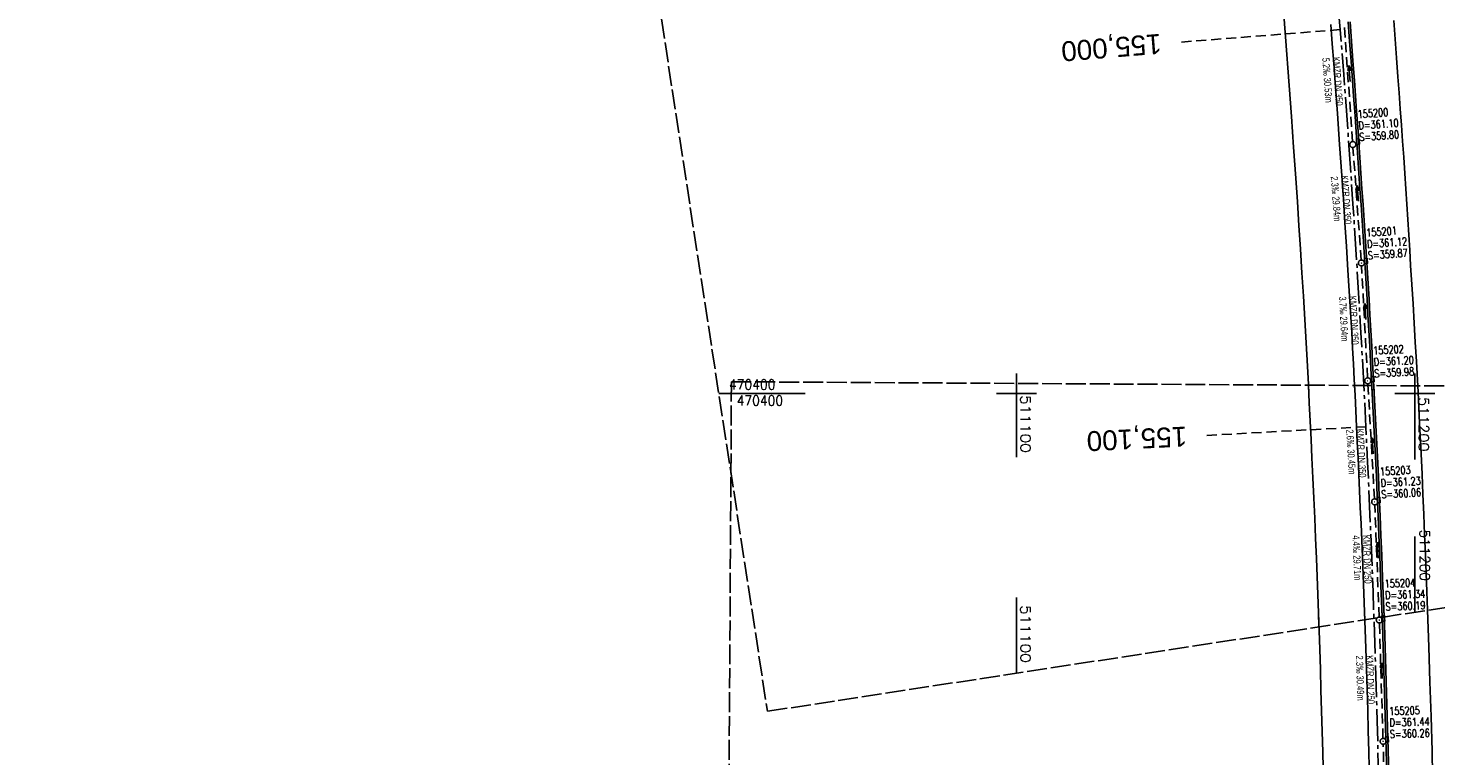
# Model space of a CAD drawing. Extents: x 510563 to 513920, y 467229 to 478797.
# Tile 10 of 67: x 510852 to 511205, y 470309 to 470492. Entities that reach past the tile are written whole.
import ezdxf
from ezdxf.enums import TextEntityAlignment as Align

# ---------------------------------------------------------------- set-up
doc = ezdxf.new("R2010")
doc.units = 0
doc.header["$LTSCALE"] = 10
doc.header["$MEASUREMENT"] = 0
for name, pattern in [('ACHSE', [5.5, 4, -0.5, 0.5, -0.5]), ('LT00', [0]), ('LT14', [0.6, 0.5, -0.1]), ('LT17', [0.15, 0.1, -0.05]), ('STRICHLINIE2', [0.375, 0.25, -0.125])]:
    doc.linetypes.add(name, pattern=pattern)
doc.layers.get('0').update_dxf_attribs({"linetype": 'LT00'})
for name, color, linetype in [('-AX-020', 250, 'ACHSE'), ('-Halt-Pfeil', 4, 'LT00'), ('-Haltung', 7, 'STRICHLINIE2'), ('-Haltungsbeschriftung', 140, 'LT00'), ('-Schachtbeschriftung', 5, 'LT00'), ('-ST-20', 30, 'LT17'), ('V96_AFBR_BAB', 250, 'LT00'), ('V96_KA_PRUF', 182, 'LT00'), ('V96_RASTER', 250, 'LT00'), ('V96_RINNE', 182, 'LT00'), ('V96_SINKK', 182, 'LT00'), ('V97_AFBR_BAB', 250, 'LT00'), ('V97_KA_PRUF', 182, 'LT00'), ('V97_RASTER', 250, 'LT00'), ('V97_RINNE', 182, 'LT00'), ('V97_SINKK', 182, 'LT00')]:
    doc.layers.add(name, color=color, linetype=linetype)
doc.layers.add('-BLATT_96-RAND', color=7, linetype='LT14', plot=False)
doc.layers.add('-BLATT_97-RAND', color=7, linetype='LT14', plot=False)
doc.styles.add('Beschrift', font='ARIAL.TTF')
doc.styles.add('Haltungsbeschriftung', font='ARIAL.TTF', dxfattribs={"width": 0.75})
doc.styles.add('schachtbeschriftung', font='romans.shx', dxfattribs={"width": 0.75, "height": 2})
doc.styles.get("Standard").update_dxf_attribs({"font": 'romans.shx'})

# ---------------------------------------------------------------- blocks, each defined once
blk = doc.blocks.new('SYMB0652')
at = {"color": 0, "linetype": 'ByBlock'}
blk.add_lwpolyline([(-0.15, -0.075), (0.15, -0.075), (0.15, 0.075), (-0.15, 0.075), (-0.15, -0.075)], dxfattribs=at)
blk = doc.blocks.new('SYMB0003')
at = {"color": 0, "linetype": 'ByBlock'}
for p, q in [((-0.015712, 0), (0.010166, 0.012015)), ((0, -0.021257), (-0.015712, 0)), ((0.010166, 0.012015), (0, -0.021257))]:
    blk.add_line(p, q, dxfattribs=at)
for points in [[(-0.031395, 0.499013), (-0.093691, 0.491144), (-0.154509, 0.475528), (-0.21289, 0.452414), (-0.267913, 0.422164), (-0.318712, 0.385257), (-0.364484, 0.342274), (-0.404509, 0.293893), (-0.438154, 0.240877), (-0.464888, 0.184062), (-0.484292, 0.124345), (-0.496058, 0.062667), (-0.5, 0)], [(-0.5, 0), (-0.496058, -0.062667), (-0.484292, -0.124345), (-0.464888, -0.184062), (-0.438154, -0.240877), (-0.404509, -0.293893), (-0.364485, -0.342274), (-0.318712, -0.385257), (-0.267914, -0.422164), (-0.21289, -0.452414), (-0.154509, -0.475529), (-0.093691, -0.491144), (-0.031395, -0.499014), (0.031395, -0.499014)], [(0.5, 0), (0.496057, 0.062667), (0.484292, 0.124345), (0.464888, 0.184062), (0.438153, 0.240877), (0.404509, 0.293893), (0.364484, 0.342274), (0.318712, 0.385257), (0.267913, 0.422164), (0.21289, 0.452414), (0.154509, 0.475528), (0.093691, 0.491144), (0.031395, 0.499013), (-0.031395, 0.499013)], [(0.031395, -0.499014), (0.093691, -0.491144), (0.154509, -0.475529), (0.21289, -0.452414), (0.267914, -0.422164), (0.318712, -0.385257), (0.364485, -0.342274), (0.404509, -0.293893), (0.438154, -0.240877), (0.464889, -0.184062), (0.484292, -0.124345), (0.496058, -0.062667), (0.5, 0)]]:
    blk.add_lwpolyline(points, dxfattribs=at)
blk = doc.blocks.new('SYMB0070')
at = {"color": 0, "linetype": 'ByBlock'}
for p, q in [((-0.5, 0), (0.2, 0)), ((0.5, 0), (0.2, 0.1)), ((0.2, 0.1), (0.2, 0)), ((0.468, 0), (0.21, 0.086)), ((0.21, 0.086), (0.21, -0.086)), ((0.21, -0.086), (0.468, 0)), ((0.22, -0.072), (0.437, 0)), ((0.23, -0.058), (0.405, 0)), ((0.24, -0.045), (0.374, 0)), ((0.342, 0), (0.25, 0.031)), ((0.25, 0.031), (0.25, -0.031)), ((0.25, -0.031), (0.342, 0)), ((0.26, -0.017), (0.31, 0)), ((0.27, -0.003), (0.279, 0))]:
    blk.add_line(p, q, dxfattribs=at)
for points in [[(0.2, 0), (0.2, -0.1), (0.5, 0)], [(0.437, 0), (0.22, 0.072), (0.22, -0.072)], [(0.405, 0), (0.23, 0.058), (0.23, -0.058)], [(0.374, 0), (0.24, 0.045), (0.24, -0.045)], [(0.31, 0), (0.26, 0.017), (0.26, -0.017)], [(0.279, 0), (0.27, 0.003), (0.27, -0.003)]]:
    blk.add_lwpolyline(points, dxfattribs=at)

msp = doc.modelspace()

# ---------------------------------------------------------------- linework, layer by layer
at = {"layer": '-AX-020', "ltscale": 0.2, "flags": 128}
msp.add_lwpolyline([(513881.72, 478796.97), (513877.87, 478787.35), (513870.37, 478768.8), (513862.79, 478750.28), (513855.14, 478731.79), (513847.41, 478713.32), (513839.61, 478694.89), (513831.74, 478676.49), (513823.79, 478658.13), (513815.77, 478639.79), (513807.68, 478621.49), (513799.51, 478603.22), (513791.27, 478584.98), (513782.96, 478566.77), (513774.58, 478548.6), (513766.12, 478530.46), (513757.59, 478512.36), (513748.99, 478494.29), (513740.31, 478476.25), (513731.57, 478458.25), (513722.75, 478440.29), (513713.86, 478422.36), (513704.9, 478404.46), (513695.86, 478386.6), (513686.76, 478368.78), (513677.58, 478351), (513668.34, 478333.25), (513659.02, 478315.54), (513649.63, 478297.86), (513640.17, 478280.23), (513630.64, 478262.63), (513621.04, 478245.07), (513611.37, 478227.54), (513601.63, 478210.06), (513591.82, 478192.62), (513586.74, 478183.65), (513576.83, 478166.26), (513566.85, 478148.92), (513556.8, 478131.61), (513546.69, 478114.34), (513536.51, 478097.1), (513526.28, 478079.91), (513515.99, 478062.74), (513505.64, 478045.61), (513495.23, 478028.52), (513484.78, 478011.45), (513474.27, 477994.42), (513463.71, 477977.42), (513453.11, 477960.45), (513442.46, 477943.5), (513431.76, 477926.59), (513421.03, 477909.7), (513410.25, 477892.84), (513399.43, 477876), (513388.58, 477859.18), (513377.69, 477842.39), (513366.77, 477825.62), (513355.82, 477808.87), (513344.83, 477792.14), (513333.82, 477775.43), (513322.78, 477758.74), (513311.72, 477742.06), (513300.63, 477725.4), (513289.52, 477708.75), (513278.39, 477692.12), (513267.24, 477675.5), (513256.08, 477658.89), (513244.9, 477642.29), (513233.71, 477625.7), (513222.5, 477609.12), (513211.29, 477592.54), (513200.07, 477575.97), (513188.84, 477559.41), (513177.6, 477542.84), (513166.37, 477526.28), (513154.8, 477509.24), (513142.5, 477491.11), (513130.2, 477472.99), (513117.9, 477454.86), (513105.61, 477436.73), (513093.33, 477418.59), (513081.06, 477400.44), (513068.81, 477382.28), (513056.57, 477364.12), (513044.34, 477345.94), (513032.14, 477327.75), (513019.96, 477309.55), (513007.8, 477291.33), (512995.67, 477273.09), (512983.57, 477254.83), (512971.49, 477236.55), (512959.45, 477218.25), (512947.45, 477199.93), (512935.48, 477181.58), (512923.55, 477163.21), (512911.66, 477144.81), (512899.82, 477126.38), (512888.03, 477107.93), (512876.28, 477089.44), (512864.58, 477070.92), (512852.94, 477052.36), (512841.35, 477033.77), (512829.82, 477015.15), (512818.35, 476996.49), (512806.94, 476977.79), (512795.6, 476959.05), (512789.64, 476949.14), (512778.41, 476930.34), (512767.24, 476911.5), (512756.13, 476892.61), (512745.1, 476873.69), (512734.14, 476854.72), (512723.25, 476835.72), (512712.42, 476816.68), (512701.67, 476797.59), (512690.98, 476778.47), (512680.37, 476759.31), (512669.82, 476740.11), (512659.35, 476720.87), (512648.95, 476701.6), (512638.61, 476682.28), (512628.35, 476662.93), (512618.16, 476643.54), (512608.04, 476624.11), (512597.99, 476604.65), (512588.01, 476585.15), (512578.1, 476565.61), (512568.26, 476546.04), (512558.5, 476526.43), (512548.8, 476506.79), (512539.18, 476487.11), (512529.63, 476467.4), (512520.15, 476447.65), (512510.75, 476427.87), (512501.42, 476408.05), (512492.16, 476388.2), (512482.97, 476368.31), (512473.85, 476348.4), (512464.81, 476328.44), (512455.84, 476308.46), (512446.94, 476288.44), (512438.12, 476268.39), (512429.37, 476248.31), (512420.69, 476228.2), (512412.09, 476208.05), (512403.56, 476187.88), (512395.11, 476167.67), (512386.72, 476147.43), (512378.42, 476127.17), (512370.18, 476106.87), (512362.02, 476086.54), (512353.94, 476066.18), (512345.92, 476045.79), (512337.99, 476025.38), (512330.13, 476004.93), (512322.34, 475984.46), (512314.63, 475963.96), (512306.99, 475943.43), (512299.43, 475922.87), (512291.94, 475902.28), (512284.53, 475881.67), (512277.19, 475861.03), (512269.93, 475840.36), (512262.74, 475819.67), (512255.63, 475798.95), (512248.6, 475778.21), (512241.64, 475757.44), (512234.76, 475736.64), (512227.95, 475715.82), (512221.22, 475694.97), (512214.57, 475674.11), (512207.99, 475653.21), (512201.49, 475632.29), (512200.13, 475627.89), (512194.28, 475608.79), (512188.5, 475589.67), (512182.78, 475570.54), (512177.14, 475551.38), (512171.56, 475532.2), (512166.05, 475513.01), (512160.62, 475493.79), (512155.26, 475474.55), (512149.97, 475455.29), (512148.09, 475448.36), (512142.91, 475429.07), (512137.8, 475409.77), (512132.78, 475390.44), (512127.83, 475371.09), (512122.96, 475351.72), (512118.16, 475332.33), (512113.45, 475312.92), (512108.81, 475293.5), (512104.25, 475274.06), (512099.76, 475254.59), (512095.36, 475235.11), (512091.03, 475215.62), (512086.78, 475196.1), (512082.61, 475176.57), (512078.52, 475157.02), (512074.51, 475137.46), (512070.57, 475117.88), (512066.72, 475098.28), (512063.24, 475080.25), (512059.53, 475060.62), (512055.9, 475040.98), (512052.34, 475021.33), (512048.86, 475001.67), (512045.44, 474981.99), (512042.08, 474962.3), (512038.79, 474942.6), (512035.56, 474922.89), (512032.39, 474903.18), (512029.27, 474883.45), (512026.2, 474863.71), (512023.18, 474843.97), (512020.21, 474824.22), (512017.28, 474804.47), (512014.39, 474784.7), (512011.54, 474764.94), (512008.73, 474745.16), (512005.95, 474725.39), (512003.2, 474705.61), (512000.47, 474685.82), (511997.78, 474666.03), (511995.1, 474646.24), (511992.44, 474626.45), (511989.8, 474606.65), (511987.17, 474586.85), (511984.55, 474567.05), (511981.94, 474547.25), (511979.34, 474527.45), (511976.74, 474507.69), (511975.13, 474495.38), (511973.48, 474482.82), (511971.82, 474470.25), (511970.17, 474457.69), (511968.51, 474445.13), (511966.84, 474432.57), (511965.15, 474420.02), (511963.46, 474407.46), (511961.75, 474394.91), (511960.03, 474382.35), (511958.28, 474369.81), (511956.52, 474357.26), (511954.73, 474344.72), (511952.92, 474332.18), (511951.08, 474319.64), (511949.21, 474307.11), (511947.31, 474294.58), (511945.38, 474282.06), (511943.41, 474269.55), (511941.4, 474257.04), (511939.35, 474244.53), (511937.27, 474232.04), (511935.14, 474219.55), (511932.96, 474207.07), (511930.74, 474194.59), (511928.46, 474182.13), (511926.14, 474169.68), (511923.76, 474157.23), (511921.32, 474144.8), (511918.83, 474132.38), (511916.28, 474119.97), (511913.66, 474107.57), (511910.98, 474095.19), (511908.24, 474082.82), (511905.43, 474070.46), (511902.54, 474058.13), (511899.59, 474045.81), (511896.56, 474033.5), (511893.47, 474021.26), (511890.29, 474009), (511887.03, 473996.75), (511883.7, 473984.53), (511880.29, 473972.33), (511876.8, 473960.15), (511873.23, 473947.99), (511869.59, 473935.86), (511865.87, 473923.74), (511862.08, 473911.66), (511858.21, 473899.59), (511854.26, 473887.55), (511850.24, 473875.54), (511846.14, 473863.55), (511841.96, 473851.59), (511837.71, 473839.65), (511833.39, 473827.75), (511828.99, 473815.86), (511824.51, 473804.01), (511819.96, 473792.19), (511815.33, 473780.39), (511810.64, 473768.63), (511805.86, 473756.89), (511801.02, 473745.18), (511796.09, 473733.51), (511791.1, 473721.87), (511786.03, 473710.25), (511780.89, 473698.68), (511775.67, 473687.13), (511770.39, 473675.61), (511765.03, 473664.13), (511759.6, 473652.69), (511754.09, 473641.28), (511748.51, 473629.9), (511742.87, 473618.56), (511737.15, 473607.25), (511731.36, 473595.99), (511725.49, 473584.75), (511719.56, 473573.56), (511713.56, 473562.4), (511707.48, 473551.28), (511701.34, 473540.2), (511695.13, 473529.16), (511688.84, 473518.16), (511682.49, 473507.2), (511676.07, 473496.28), (511669.58, 473485.39), (511663.02, 473474.55), (511656.39, 473463.76), (511649.7, 473453), (511642.94, 473442.29), (511636.1, 473431.62), (511629.21, 473420.99), (511622.24, 473410.41), (511615.21, 473399.87), (511608.11, 473389.37), (511600.95, 473378.92), (511593.72, 473368.52), (511586.42, 473358.16), (511579.06, 473347.85), (511571.64, 473337.58), (511564.15, 473327.36), (511556.59, 473317.19), (511548.97, 473307.07), (511541.29, 473297), (511533.54, 473286.97), (511525.74, 473276.99), (511517.86, 473267.07), (511509.93, 473257.19), (511501.93, 473247.36), (511493.87, 473237.58), (511485.75, 473227.86), (511477.57, 473218.19), (511475.55, 473215.81), (511467.29, 473206.2), (511458.98, 473196.64), (511450.61, 473187.13), (511442.18, 473177.67), (511433.71, 473168.25), (511425.19, 473158.87), (511416.62, 473149.54), (511408.01, 473140.24), (511399.37, 473130.98), (511390.68, 473121.76), (511381.96, 473112.57), (511373.2, 473103.41), (511364.42, 473094.28), (511355.61, 473085.17), (511346.77, 473076.1), (511337.91, 473067.04), (511329.03, 473058), (511320.13, 473048.99), (511311.22, 473039.98), (511302.29, 473031), (511293.34, 473022.02), (511284.39, 473013.05), (511275.44, 473004.09), (511266.47, 472995.14), (511255.91, 472984.59), (511236.79, 472965.5), (511230.18, 472958.9), (511223.57, 472952.29), (511216.96, 472945.68), (511210.37, 472939.06), (511203.78, 472932.43), (511197.22, 472925.79), (511190.66, 472919.13), (511184.13, 472912.44), (511177.62, 472905.74), (511171.14, 472899.01), (511164.68, 472892.25), (511158.26, 472885.46), (511151.88, 472878.64), (511145.53, 472871.79), (511139.22, 472864.89), (511132.96, 472857.96), (511126.75, 472850.98), (511120.58, 472843.95), (511114.48, 472836.88), (511109.32, 472830.82), (511103.32, 472823.65), (511097.39, 472816.44), (511091.51, 472809.17), (511085.7, 472801.85), (511079.95, 472794.49), (511074.26, 472787.07), (511068.64, 472779.61), (511063.08, 472772.1), (511057.59, 472764.54), (511052.16, 472756.93), (511046.8, 472749.28), (511041.5, 472741.58), (511036.27, 472733.84), (511031.1, 472726.05), (511026.01, 472718.22), (511020.98, 472710.35), (511016.01, 472702.43), (511011.12, 472694.47), (511006.29, 472686.47), (511001.53, 472678.43), (510996.84, 472670.35), (510992.22, 472662.22), (510987.67, 472654.06), (510983.19, 472645.86), (510978.78, 472637.62), (510974.44, 472629.35), (510970.17, 472621.04), (510965.98, 472612.69), (510961.85, 472604.3), (510957.8, 472595.88), (510953.82, 472587.43), (510949.91, 472578.94), (510946.07, 472570.42), (510942.31, 472561.87), (510938.62, 472553.28), (510935.01, 472544.67), (510931.46, 472536.02), (510928, 472527.34), (510924.6, 472518.64), (510921.29, 472509.9), (510918.04, 472501.14), (510914.87, 472492.35), (510911.78, 472483.53), (510908.76, 472474.69), (510905.82, 472465.82), (510902.96, 472456.92), (510900.17, 472448), (510897.45, 472439.06), (510894.82, 472430.1), (510892.26, 472421.11), (510889.78, 472412.1), (510887.37, 472403.07), (510885.04, 472394.02), (510882.79, 472384.95), (510880.62, 472375.87), (510878.53, 472366.76), (510876.51, 472357.64), (510874.57, 472348.49), (510872.71, 472339.34), (510870.93, 472330.16), (510869.23, 472320.98), (510867.6, 472311.77), (510866.06, 472302.56), (510864.59, 472293.33), (510863.2, 472284.09), (510861.89, 472274.84), (510860.67, 472265.57), (510859.52, 472256.3), (510858.45, 472247.02), (510857.45, 472237.73), (510856.54, 472228.43), (510855.71, 472219.12), (510854.96, 472209.81), (510854.29, 472200.49), (510853.7, 472191.16), (510853.18, 472181.83), (510852.75, 472172.5), (510852.4, 472163.16), (510852.13, 472153.82), (510851.93, 472144.48), (510851.82, 472135.13), (510851.79, 472125.79), (510851.84, 472116.44), (510851.96, 472107.1), (510852.01, 472104.71), (510852.24, 472095.37), (510852.54, 472086.03), (510852.93, 472076.69), (510853.39, 472067.36), (510853.92, 472058.03), (510854.53, 472048.71), (510855.21, 472039.39), (510855.96, 472030.07), (510856.78, 472020.77), (510857.67, 472011.46), (510858.63, 472002.17), (510859.65, 471992.88), (510860.73, 471983.6), (510861.88, 471974.33), (510863.09, 471965.06), (510864.36, 471955.8), (510865.69, 471946.55), (510867.08, 471937.31), (510868.53, 471928.08), (510870.02, 471918.86), (510871.58, 471909.64), (510873.18, 471900.44), (510874.84, 471891.24), (510876.54, 471882.05), (510878.3, 471872.88), (510880.1, 471863.71), (510881.95, 471854.55), (510883.84, 471845.4), (510885.78, 471836.26), (510887.76, 471827.12), (510889.78, 471818), (510891.83, 471808.88), (510893.93, 471799.78), (510896.06, 471790.68), (510898.23, 471781.59), (510900.44, 471772.51), (510902.67, 471763.44), (510904.94, 471754.37), (510907.24, 471745.32), (510909.57, 471736.27), (510911.93, 471727.22), (510914.31, 471718.19), (510916.72, 471709.16), (510919.15, 471700.14), (510921.61, 471691.12), (510924.09, 471682.11), (510926.59, 471673.11), (510929.1, 471664.11), (510931.64, 471655.12), (510934.19, 471646.13), (510936.76, 471637.14), (510939.34, 471628.16), (510941.94, 471619.19), (510944.55, 471610.22), (510947.17, 471601.25), (510949.8, 471592.28), (510952.43, 471583.31), (510955.08, 471574.35), (510957.73, 471565.39), (510960.38, 471556.43), (510963.04, 471547.47), (510967.7, 471531.77), (510970.25, 471523.2), (510975.26, 471506.32), (510980.27, 471489.44), (510985.27, 471472.57), (510990.27, 471455.68), (510995.25, 471438.8), (511000.21, 471421.91), (511005.16, 471405.01), (511010.09, 471388.11), (511014.99, 471371.2), (511019.86, 471354.28), (511024.7, 471337.36), (511029.51, 471320.42), (511034.28, 471303.47), (511039.01, 471286.52), (511043.7, 471269.55), (511048.34, 471252.56), (511052.93, 471235.57), (511057.46, 471218.56), (511061.95, 471201.53), (511066.37, 471184.49), (511070.73, 471167.43), (511075.02, 471150.36), (511079.24, 471133.27), (511083.39, 471116.16), (511086.57, 471102.84), (511090.59, 471085.7), (511094.53, 471068.54), (511098.39, 471051.37), (511102.17, 471034.17), (511105.87, 471016.96), (511109.5, 470999.73), (511113.05, 470982.49), (511116.52, 470965.23), (511119.91, 470947.95), (511123.22, 470930.66), (511126.45, 470913.36), (511129.61, 470896.04), (511132.69, 470878.7), (511135.68, 470861.35), (511138.6, 470843.99), (511141.44, 470826.62), (511144.2, 470809.23), (511146.88, 470791.83), (511149.49, 470774.42), (511152.01, 470757), (511154.45, 470739.56), (511156.82, 470722.12), (511159.1, 470704.66), (511161.31, 470687.19), (511163.44, 470669.72), (511165.49, 470652.23), (511165.64, 470650.9), (511167.87, 470631.02), (511170.03, 470611.14), (511172.1, 470591.25), (511174.1, 470571.35), (511176.01, 470551.44), (511177.85, 470531.52), (511179.53, 470512.55), (511180.88, 470496.34), (511182.16, 470480.14), (511183.36, 470463.92), (511184.48, 470447.7), (511185.52, 470431.48), (511186.48, 470415.25), (511187.36, 470399.01), (511188.16, 470382.77), (511188.88, 470366.53), (511189.52, 470350.29), (511190.08, 470334.04), (511190.56, 470317.79), (511190.96, 470301.53), (511191.28, 470285.28), (511191.52, 470269.02), (511191.68, 470252.76), (511191.76, 470236.51), (511191.77, 470220.25), (511191.69, 470203.99), (511191.53, 470187.73), (511191.29, 470171.47), (511191.24, 470169.01), (511190.91, 470152.75), (511190.5, 470136.5), (511190.02, 470120.25), (511189.47, 470104), (511188.85, 470087.75), (511188.17, 470071.51), (511187.43, 470055.27), (511186.63, 470039.03), (511185.78, 470022.79), (511184.88, 470006.56), (511183.93, 469990.33), (511182.94, 469974.1), (511181.91, 469957.87), (511180.85, 469941.65), (511179.74, 469925.43), (511178.61, 469909.21), (511177.46, 469892.99), (511176.28, 469876.78), (511175.08, 469860.56), (511173.86, 469844.35), (511172.63, 469828.14), (511171.39, 469811.93), (511170.14, 469795.72), (511168.85, 469778.99), (511030.96, 467993.35), (511029.42, 467973.41), (511027.88, 467953.47), (511026.35, 467933.52), (511024.83, 467913.58), (511023.32, 467893.64), (511021.83, 467873.7), (511020.35, 467853.75), (511018.9, 467833.8), (511017.47, 467813.85), (511016.06, 467793.9), (511014.69, 467773.95), (511013.35, 467754), (511012.05, 467734.04), (511010.78, 467714.08), (511009.56, 467694.12), (511008.38, 467674.15), (511007.25, 467654.18), (511006.18, 467634.21), (511005.15, 467614.24), (511004.19, 467594.26), (511003.28, 467574.28), (511002.44, 467554.3), (511001.67, 467534.31), (511000.96, 467514.33), (511000.33, 467494.34), (510999.77, 467474.34), (510999.56, 467465.71), (510999.11, 467445.71), (510998.75, 467425.72), (510998.46, 467405.72), (510998.26, 467385.72), (510998.14, 467365.72), (510998.09, 467345.72), (510998.13, 467325.72), (510998.24, 467305.72), (510998.44, 467285.72), (510998.71, 467265.72), (510999.07, 467245.73), (510999.43, 467229.16)], dxfattribs=at)
at = {"layer": '-BLATT_96-RAND', "elevation": 359.87}
msp.add_lwpolyline([(510925.48, 471051.66), (511037.44, 470320.17), (511321.13, 470363.6), (511209.17, 471095.08), (510925.48, 471051.66)], dxfattribs=at)
at = {"layer": '-BLATT_97-RAND'}
msp.add_lwpolyline([(511028.4, 470402.97), (511022.89, 469477.99), (511309.88, 469476.28), (511315.39, 470401.26), (511028.4, 470402.97)], dxfattribs=at)
at = {"layer": '-Haltung'}
for p, q in [((511184.38, 470463.31, 359.87), (511182.32, 470492.27, 359.87)), ((511186.54, 470433.55, 359.87), (511184.49, 470461.81, 359.87)), ((511188.15, 470403.95, 359.87), (511186.64, 470432.05, 359.87)), ((511189.89, 470373.55, 359.87), (511188.23, 470402.45, 359.87)), ((511191.06, 470343.86, 359.87), (511189.96, 470372.05, 359.87)), ((511192.02, 470313.38), (511191.12, 470342.36)), ((511192.91, 470281.26), (511192.07, 470311.88))]:
    msp.add_line(p, q, dxfattribs=at)
at = {"layer": '-ST-20', "ltscale": 2.5}
for p, q in [((511181.28, 470491.45), (511141.39, 470488.31)), ((511187.73, 470391.66), (511147.78, 470389.5))]:
    msp.add_line(p, q, dxfattribs=at)
at = {"layer": 'V96_AFBR_BAB', "elevation": 359.87}
for points in [[(511175.93, 470341.37), (511175.81, 470344.92), (511175.64, 470349.48), (511175.47, 470354.04), (511175.29, 470358.59), (511175.09, 470363.64), (511174.87, 470368.7), (511174.64, 470373.75), (511174.41, 470378.8), (511174.17, 470383.85), (511173.96, 470388.46), (511173.74, 470393.07), (511173.51, 470397.68), (511173.28, 470402.29), (511173.04, 470406.9), (511172.71, 470412.76), (511172.38, 470418.61), (511172.03, 470424.46), (511171.67, 470430.32), (511171.3, 470436.26), (511170.91, 470442.21), (511170.52, 470448.15), (511170.11, 470454.1), (511169.57, 470461.87), (511169.02, 470469.64), (511168.46, 470477.41), (511167.55, 470489.62), (511166.61, 470501.82)], [(511178.92, 470492.74), (511179.29, 470487.86), (511179.66, 470482.97), (511180.03, 470478.09), (511180.59, 470470.33), (511181.14, 470462.56), (511181.67, 470454.8), (511182.07, 470448.84), (511182.45, 470442.89), (511182.83, 470436.93), (511183.21, 470430.98), (511183.45, 470427.06), (511183.69, 470423.15), (511183.92, 470419.23), (511184.16, 470415.32), (511184.38, 470411.4), (511184.59, 470407.49), (511184.8, 470403.55), (511185, 470399.61), (511185.19, 470395.67), (511185.38, 470391.72), (511185.57, 470387.78), (511185.75, 470383.84), (511185.94, 470379.69), (511186.13, 470375.54), (511186.32, 470371.39), (511186.51, 470367.24), (511186.69, 470363.09), (511186.86, 470358.94), (511187.04, 470354.36), (511187.21, 470349.78), (511187.38, 470345.2), (511187.45, 470343.13)], [(511203.19, 470345.54), (511203.19, 470345.61), (511203.02, 470350.24), (511202.84, 470354.87), (511202.66, 470359.51), (511202.45, 470364.57), (511202.25, 470369.64), (511202.04, 470374.7), (511201.82, 470379.76), (511201.59, 470384.83), (511201.22, 470392.58), (511200.82, 470400.33), (511200.4, 470408.07), (511200.13, 470412.89), (511199.84, 470417.72), (511199.56, 470422.54), (511199.27, 470427.36), (511198.97, 470432.18), (511198.74, 470436.03), (511198.5, 470439.89), (511198.26, 470443.75), (511198.02, 470447.6), (511197.77, 470451.46), (511197.52, 470455.31), (511197.24, 470459.36), (511196.96, 470463.41), (511196.67, 470467.46), (511196.37, 470471.51), (511196.07, 470475.56), (511195.77, 470479.61), (511195.42, 470484.32), (511195.07, 470489.04), (511194.71, 470493.75)]]:
    msp.add_lwpolyline(points, dxfattribs=at)
at = {"layer": 'V96_RASTER'}
for p, q in [((511100, 470395, 359.87), (511100, 470405, 359.87)), ((511200, 470405, 359.87), (511200, 470395, 359.87)), ((511025.22, 470400, 359.87), (511043.72, 470400, 359.87)), ((511095, 470400, 359.87), (511105, 470400, 359.87)), ((511195, 470400, 359.87), (511205, 470400, 359.87)), ((511200, 470364.09, 359.87), (511200, 470345.06, 359.87)), ((511100, 470329.75, 359.87), (511100, 470348.78, 359.87))]:
    msp.add_line(p, q, dxfattribs=at)
at = {"layer": 'V96_RINNE', "elevation": 359.87}
for points in [[(511191.8, 470343.8), (511191.65, 470347.83), (511191.43, 470353.62), (511191.2, 470359.41), (511191, 470364.35), (511190.8, 470369.29), (511190.58, 470374.24), (511190.36, 470379.18), (511190.13, 470384.12), (511189.9, 470388.89), (511189.66, 470393.65), (511189.41, 470398.42), (511189.16, 470403.18), (511188.9, 470407.95), (511188.69, 470411.89), (511188.47, 470415.82), (511188.25, 470419.76), (511188.02, 470423.7), (511187.79, 470427.64), (511187.55, 470431.58), (511187.3, 470435.54), (511187.04, 470439.5), (511186.78, 470443.47), (511186.51, 470447.43), (511186.24, 470451.39), (511185.97, 470455.35), (511185.71, 470459.23), (511185.44, 470463.11), (511185.18, 470466.99), (511184.91, 470470.87), (511184.64, 470474.75), (511184.36, 470478.63), (511184, 470483.55), (511183.62, 470488.47), (511183.24, 470493.38)], [(511192.3, 470343.82), (511192.15, 470347.84), (511191.93, 470353.64), (511191.7, 470359.43), (511191.5, 470364.37), (511191.3, 470369.31), (511191.08, 470374.26), (511190.86, 470379.2), (511190.63, 470384.14), (511190.4, 470388.91), (511190.16, 470393.68), (511189.91, 470398.44), (511189.66, 470403.21), (511189.4, 470407.97), (511189.19, 470411.91), (511188.97, 470415.85), (511188.75, 470419.79), (511188.52, 470423.73), (511188.29, 470427.67), (511188.05, 470431.61), (511187.8, 470435.57), (511187.54, 470439.54), (511187.28, 470443.5), (511187.01, 470447.46), (511186.74, 470451.42), (511186.47, 470455.39), (511186.21, 470459.27), (511185.94, 470463.15), (511185.68, 470467.03), (511185.41, 470470.91), (511185.14, 470474.79), (511184.86, 470478.67), (511184.49, 470483.59), (511184.12, 470488.51), (511183.74, 470493.42)]]:
    msp.add_lwpolyline(points, dxfattribs=at)
at = {"layer": 'V97_AFBR_BAB', "flags": 128}
msp.add_lwpolyline([(511184.88, 470402.04), (511185, 470399.61), (511185.19, 470395.67), (511185.38, 470391.72), (511185.57, 470387.78), (511185.75, 470383.84), (511185.94, 470379.69), (511186.13, 470375.54), (511186.32, 470371.39), (511186.51, 470367.24), (511186.69, 470363.09), (511186.86, 470358.94), (511187.04, 470354.36), (511187.21, 470349.78), (511187.38, 470345.2), (511187.53, 470340.63), (511187.69, 470336.05), (511187.86, 470330.86), (511188.02, 470325.67), (511188.18, 470320.48), (511188.33, 470315.29), (511188.47, 470310.11), (511188.67, 470302.02), (511188.85, 470293.93), (511189.01, 470285.85), (511189.14, 470277.97), (511189.26, 470270.1), (511189.36, 470262.23), (511189.47, 470250.42), (511189.53, 470238.62), (511189.55, 470226.28), (511189.52, 470213.95), (511189.47, 470205.95), (511189.41, 470197.95), (511189.32, 470189.95), (511189.24, 470183.82), (511189.14, 470177.69), (511189.03, 470171.55), (511188.9, 470165.42), (511188.81, 470161.48), (511188.71, 470157.55), (511188.61, 470153.62), (511188.51, 470149.68), (511188.4, 470145.75), (511188.29, 470141.82), (511188.18, 470137.63), (511188.07, 470133.44), (511187.95, 470129.25), (511187.83, 470125.06), (511187.7, 470120.88), (511187.56, 470116.69), (511187.42, 470112.55), (511187.27, 470108.4), (511187.11, 470104.26), (511186.95, 470100.12), (511186.8, 470095.98), (511186.64, 470091.84), (511186.49, 470087.86), (511186.34, 470083.88), (511186.19, 470079.9), (511186.04, 470075.92), (511185.89, 470071.94), (511185.73, 470067.96), (511185.55, 470063.95), (511185.38, 470059.94), (511185.19, 470055.92), (511185.01, 470051.91), (511184.82, 470047.9), (511184.63, 470043.88), (511184.43, 470039.78), (511184.23, 470035.67), (511184.04, 470031.56), (511183.83, 470027.45), (511183.63, 470023.35), (511183.41, 470019.24), (511183.16, 470014.54), (511182.9, 470009.83), (511182.63, 470005.13), (511182.35, 470000.42), (511182.08, 469995.72), (511181.71, 469989.61), (511181.34, 469983.5), (511180.96, 469977.38), (511180.58, 469971.27), (511180.21, 469965.42), (511179.83, 469959.57), (511179.44, 469953.71), (511179.06, 469947.86), (511178.74, 469943.02), (511178.42, 469938.18), (511178.09, 469933.34), (511177.76, 469928.5), (511177.43, 469923.67), (511177.08, 469918.68), (511176.72, 469913.7), (511176.36, 469908.71), (511176, 469903.73), (511175.63, 469898.75), (511175.02, 469890.49), (511174.4, 469882.24), (511173.79, 469873.99), (511173.33, 469867.92), (511172.88, 469861.85), (511172.42, 469855.78), (511171.96, 469849.71), (511171.59, 469844.88), (511171.21, 469840.05), (511170.84, 469835.22), (511170.47, 469830.39), (511170.09, 469825.56), (511169.73, 469820.85), (511169.38, 469816.14), (511169.02, 469811.42), (511168.66, 469806.71), (511168.3, 469802), (511167.92, 469797.08), (511167.54, 469792.16), (511167.16, 469787.24), (511166.78, 469782.32), (511166.4, 469777.4), (511165.91, 469771.07), (511165.42, 469764.74), (511164.93, 469758.41), (511164.44, 469752.08), (511163.97, 469746), (511163.49, 469739.91), (511163.01, 469733.83), (511162.53, 469727.74), (511162.15, 469722.86), (511161.76, 469717.98), (511161.38, 469713.1), (511160.99, 469708.22), (511160.61, 469703.34), (511160.25, 469698.6), (511159.89, 469693.86), (511159.53, 469689.12), (511159.16, 469684.38), (511158.8, 469679.64), (511158.47, 469675.39), (511158.13, 469671.13), (511157.8, 469666.88), (511157.47, 469662.63), (511157.14, 469658.38), (511156.81, 469654.12), (511156.43, 469649.23), (511156.06, 469644.33), (511155.69, 469639.44), (511155.32, 469634.54), (511154.94, 469629.65), (511154.56, 469624.71), (511154.18, 469619.77), (511153.8, 469614.84), (511153.41, 469609.9), (511153.03, 469604.96), (511152.41, 469597), (511151.79, 469589.05), (511151.18, 469581.09), (511150.54, 469572.81), (511149.9, 469564.54), (511149.26, 469556.26), (511148.78, 469549.98), (511148.3, 469543.69), (511147.82, 469537.41), (511147.34, 469531.13), (511146.82, 469524.43), (511146.3, 469517.72), (511145.78, 469511.02), (511145.27, 469504.31), (511144.8, 469498.26), (511144.34, 469492.2), (511143.87, 469486.15), (511143.41, 469480.09), (511143.19, 469477.27)], dxfattribs=at)
at = {"layer": 'V97_AFBR_BAB'}
for points in [[(511176.99, 470305.93), (511176.89, 470309.94), (511176.75, 470315.12), (511176.61, 470320.29), (511176.45, 470325.46), (511176.29, 470330.64), (511176.12, 470335.81), (511175.97, 470340.37), (511175.81, 470344.92), (511175.64, 470349.48), (511175.47, 470354.04), (511175.29, 470358.59), (511175.09, 470363.64), (511174.87, 470368.7), (511174.64, 470373.75), (511174.41, 470378.8), (511174.17, 470383.85), (511173.96, 470388.46), (511173.74, 470393.07), (511173.51, 470397.68), (511173.29, 470402.11)], [(511204.49, 470304.1), (511204.33, 470310.12), (511204.09, 470318.86), (511203.82, 470327.6), (511203.53, 470336.34), (511203.36, 470340.97), (511203.19, 470345.61), (511203.02, 470350.24), (511202.84, 470354.87), (511202.66, 470359.51), (511202.45, 470364.57), (511202.25, 470369.64), (511202.04, 470374.7), (511201.82, 470379.76), (511201.59, 470384.83), (511201.22, 470392.58), (511200.82, 470400.33), (511200.73, 470401.95)]]:
    msp.add_lwpolyline(points, dxfattribs=at)
at = {"layer": 'V97_RASTER'}
for p, q in [((511046.9, 470400), (511028.38, 470400)), ((511105, 470400), (511095, 470400)), ((511100, 470402.55), (511100, 470384.03)), ((511205, 470400), (511195, 470400)), ((511200, 470383.43), (511200, 470401.95))]:
    msp.add_line(p, q, dxfattribs=at)
at = {"layer": 'V97_RINNE'}
for points in [[(511192.98, 470304.33), (511192.83, 470310.42), (511192.6, 470319.03), (511192.34, 470327.64), (511192.06, 470336.24), (511191.86, 470342.03), (511191.65, 470347.83), (511191.43, 470353.62), (511191.2, 470359.41), (511191, 470364.35), (511190.8, 470369.29), (511190.58, 470374.24), (511190.36, 470379.18), (511190.13, 470384.12), (511189.9, 470388.89), (511189.66, 470393.65), (511189.41, 470398.42), (511189.22, 470402.02)], [(511193.48, 470304.34), (511193.33, 470310.44), (511193.1, 470319.04), (511192.84, 470327.65), (511192.56, 470336.26), (511192.36, 470342.05), (511192.15, 470347.84), (511191.93, 470353.64), (511191.7, 470359.43), (511191.5, 470364.37), (511191.3, 470369.31), (511191.08, 470374.26), (511190.86, 470379.2), (511190.63, 470384.14), (511190.4, 470388.91), (511190.16, 470393.68), (511189.91, 470398.44), (511189.72, 470402.04)]]:
    msp.add_lwpolyline(points, dxfattribs=at)

# ---------------------------------------------------------------- block references
at = {"layer": '-Halt-Pfeil', "zscale": 4}
for p, xscale, yscale, rotation in [((511183.61, 470480.41, 359.87), 3.999999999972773, 4.000000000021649, 94.0740859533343), ((511185.7, 470450.29, 359.87), 3.999999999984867, 4.000000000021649, 94.1510459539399), ((511187.57, 470420.63, 359.87), 4.00000000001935, 4.000000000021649, 93.07676595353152), ((511189.41, 470386.89, 359.87), 4.000000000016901, 4.000000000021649, 93.28763595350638), ((511190.7, 470360.66, 359.87), 4.000000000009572, 4.000000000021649, 92.2329259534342), ((511191.73, 470330.37), 3.999999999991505, 4.000000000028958, 91.79255330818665)]:
    msp.add_blockref('SYMB0070', p, dxfattribs=dict(at, xscale=xscale, yscale=yscale, rotation=rotation))
at = {"layer": 'V96_KA_PRUF', "xscale": 1.50000000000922, "yscale": 1.50000000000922, "zscale": 1.5, "rotation": 278.7021059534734}
for p in [(511184.44, 470462.56, 359.87), (511186.6, 470432.8, 359.87), (511188.19, 470403.2, 359.87), (511189.93, 470372.8, 359.87), (511191.09, 470343.11, 359.87)]:
    msp.add_blockref('SYMB0003', p, dxfattribs=at)
at = {"layer": 'V96_SINKK', "zscale": 4.5}
for p, xscale, yscale, rotation in [((511185.73, 470463.27, 359.87), 4.500000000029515, 4.500000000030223, 273.8870417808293), ((511187.72, 470433.31, 359.87), 4.500000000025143, 4.500000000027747, 273.287020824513), ((511189.42, 470403.61, 359.87), 4.500000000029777, 4.50000000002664, 272.8895656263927), ((511190.93, 470373.24, 359.87), 4.500000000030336, 4.500000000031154, 272.2508027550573), ((511192.08, 470343.5, 359.87), 4.500000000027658, 4.500000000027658, 278.7021059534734)]:
    msp.add_blockref('SYMB0652', p, dxfattribs=dict(at, xscale=xscale, yscale=yscale, rotation=rotation))
at = {"layer": 'V97_KA_PRUF', "xscale": 1.500000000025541, "yscale": 1.500000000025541, "zscale": 1.5, "rotation": 269.6589033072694}
for p in [(511189.93, 470372.8), (511191.09, 470343.11), (511192.05, 470312.63)]:
    msp.add_blockref('SYMB0003', p, dxfattribs=at)
at = {"layer": 'V97_SINKK', "zscale": 4.5}
for p, xscale, yscale, rotation in [((511190.93, 470373.24), 4.500000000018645, 4.500000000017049, 272.3185870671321), ((511192.08, 470343.5), 4.500000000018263, 4.500000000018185, 270.155149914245), ((511193.02, 470313.09), 4.500000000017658, 4.500000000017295, 271.3056642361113)]:
    msp.add_blockref('SYMB0652', p, dxfattribs=dict(at, xscale=xscale, yscale=yscale, rotation=rotation))

# ---------------------------------------------------------------- texts
at = {"layer": '-Haltungsbeschriftung', "style": 'Haltungsbeschriftung', "width": 0.75}
for s, rotation, p in [('5.2‰ 30.53m', 274.0741, (511176.77, 470484.31, 359.87)), ('KMZR DN 350', 274.0741, (511179.33, 470484.49, 359.87)), ('2.3‰ 29.84m', 274.1511, (511178.9, 470454.51, 359.87)), ('KMZR DN 350', 274.1511, (511181.45, 470454.7, 359.87)), ('3.7‰ 29.64m', 273.0768, (511180.96, 470424.34, 359.87)), ('KMZR DN 350', 273.0768, (511183.51, 470424.48, 359.87)), ('2.6‰ 30.45m', 273.2876, (511182.77, 470390.94, 359.87)), ('KMZR DN 350', 273.2876, (511185.33, 470391.09, 359.87)), ('4.4‰ 29.71m', 272.2329, (511184.36, 470364.35, 359.87)), ('KMZR DN 250', 272.2329, (511186.92, 470364.45, 359.87)), ('2.3‰ 30.49m', 271.7926, (511185.21, 470334.14)), ('KMZR DN 250', 271.7926, (511187.77, 470334.22))]:
    msp.add_text(s, height=1.8, rotation=rotation, dxfattribs=at).set_placement(p)
at = {"layer": '-Schachtbeschriftung', "style": 'schachtbeschriftung', "width": 0.75}
for s, rotation, p in [('155200', 4.0741, (511185.72, 470469.18, 359.87)), ('D=361.10', 4.0741, (511185.93, 470466.31, 359.87)), ('S=359.80', 4.0741, (511186.13, 470463.43, 359.87)), ('155201', 4.151, (511187.87, 470439.42, 359.87)), ('D=361.12', 4.151, (511188.08, 470436.55, 359.87)), ('S=359.87', 4.151, (511188.29, 470433.67, 359.87)), ('155202', 3.0768, (511189.59, 470409.8, 359.87)), ('D=361.20', 3.0768, (511189.74, 470406.92, 359.87)), ('S=359.98', 3.0768, (511189.9, 470404.04, 359.87)), ('155203', 3.2876, (511191.31, 470379.4, 359.87)), ('D=361.23', 3.2876, (511191.47, 470376.52, 359.87)), ('S=360.06', 3.2876, (511191.64, 470373.65, 359.87)), ('155204', 2.2337, (511192.46, 470351.21)), ('D=361.34', 2.2337, (511192.58, 470348.33)), ('S=360.19', 2.2337, (511192.69, 470345.45)), ('155205', 1.7926, (511193.59, 470319.19)), ('D=361.44', 1.7926, (511193.68, 470316.32)), ('S=360.26', 1.7926, (511193.77, 470313.44))]:
    msp.add_text(s, height=2, rotation=rotation, dxfattribs=at).set_placement(p)
at = {"layer": '-ST-20', "style": 'Beschrift'}
for s, rotation, p in [('155,000', -175.4303, (511136.41, 470487.91)), ('155,100', -177.1669, (511142.83, 470389.23))]:
    msp.add_text(s, height=5, rotation=rotation, dxfattribs=at).set_placement(p, align=Align.MIDDLE_LEFT)
at = {"layer": 'V96_RASTER'}
for s, rotation, width, p in [(' 470400', 359.9993, 0.908, (511026.22, 470401, 359.87)), (' 511100', 269.9993, 1.127, (511101, 470348.78, 359.87))]:
    msp.add_text(s, height=2.5, rotation=rotation, dxfattribs=dict(at, width=width)).set_placement(p)
msp.add_text(' 511200', height=2.5, rotation=269.9993, dxfattribs=at).set_placement((511201.28, 470367.52, 359.87))
at = {"layer": 'V97_RASTER'}
for s, rotation, width, p in [(' 511100', 270.0016, 1.127, (511101, 470401.53)), (' 511200', 270.0016, 1.063, (511201, 470400.93)), (' 470400', 0.0016, 0.908, (511028.15, 470397))]:
    msp.add_text(s, height=2.5, rotation=rotation, dxfattribs=dict(at, width=width)).set_placement(p)

doc.saveas('drawing.dxf')
